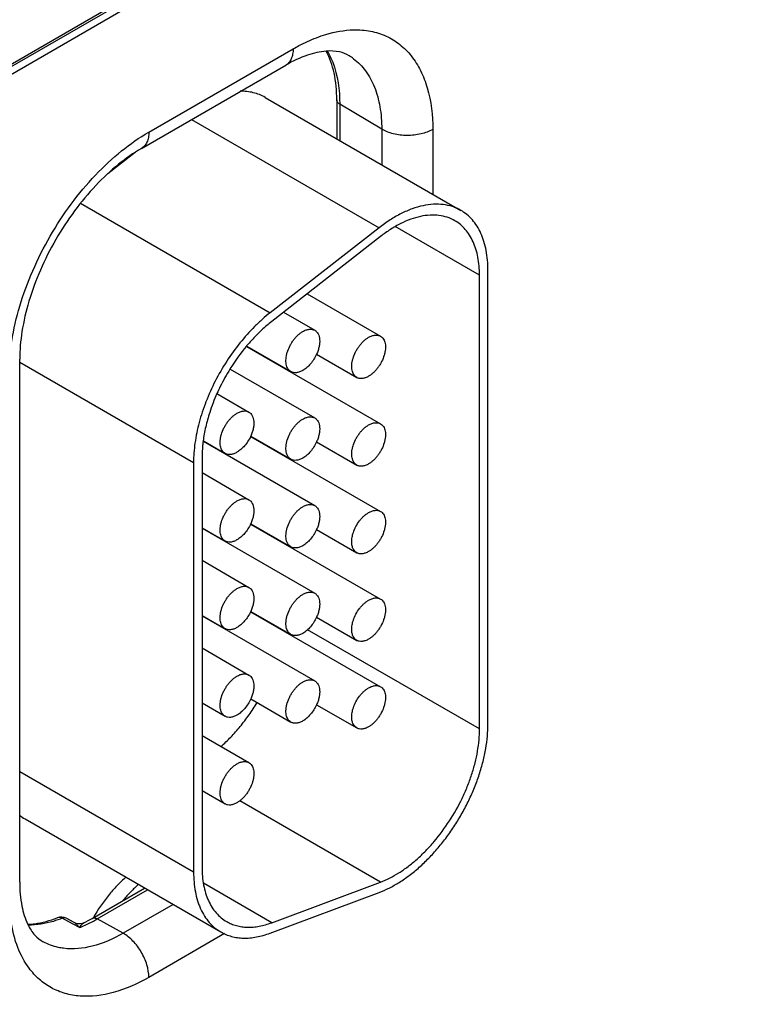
# Model space of a CAD drawing. Header units: inches. Extents: x 0 to 34, y 0 to 22.
# Tile 76 of 168: x 6.061 to 6.518, y 17.062 to 17.681. Entities that reach past the tile are written whole.
import ezdxf

# ---------------------------------------------------------------- set-up
doc = ezdxf.new("R2010")
doc.units = ezdxf.units.IN
doc.header["$LTSCALE"] = 1.87
doc.header["$MEASUREMENT"] = 0
doc.layers.get('0').update_dxf_attribs({"linetype": 'CONTINUOUS'})

msp = doc.modelspace()

# ---------------------------------------------------------------- linework, layer by layer
at = {"color": 7, "linetype": 'CONTINUOUS'}
for p, q in [((4.56377, 16.79056), (8.99215, 19.34746)), ((4.56081, 16.78404), (8.9892, 19.34093)), ((6.11508, 17.6876), (5.7983, 17.50469)), ((6.14204, 17.6106), (6.23273, 17.66296)), ((6.13738, 17.6003), (6.22807, 17.65266)), ((6.21511, 17.63244), (6.33814, 17.5614)), ((6.26014, 17.63093), (6.26014, 17.60644)), ((6.26204, 17.62822), (6.26204, 17.60534)), ((6.28842, 17.61245), (6.26204, 17.62822)), ((6.16889, 17.6185), (6.28676, 17.55044)), ((6.28842, 17.61245), (6.28842, 17.59011)), ((6.32051, 17.61229), (6.32051, 17.57158)), ((6.13346, 17.59785), (6.11619, 17.58435)), ((6.0991, 17.56587), (6.21835, 17.49701)), ((6.28676, 17.55044), (6.21835, 17.49701)), ((6.34992, 17.52057), (6.29698, 17.55114)), ((6.28768, 17.54494), (6.21927, 17.49151)), ((6.34992, 17.23522), (6.34992, 17.52057)), ((6.35523, 17.23828), (6.35523, 17.52364)), ((6.24155, 17.50891), (6.28769, 17.48228)), ((6.22667, 17.49729), (6.24632, 17.48595)), ((6.20352, 17.47614), (6.20337, 17.47597)), ((6.20349, 17.47578), (6.28769, 17.42717)), ((6.20364, 17.47595), (6.23132, 17.45997)), ((6.24745, 17.47087), (6.27269, 17.4563)), ((6.06084, 17.13891), (6.06084, 17.46774)), ((6.06084, 17.46595), (6.17014, 17.40284)), ((6.22689, 17.46227), (6.22689, 17.46253)), ((6.19316, 17.46154), (6.24632, 17.43084)), ((6.18486, 17.44611), (6.20496, 17.43451)), ((6.206, 17.41922), (6.28769, 17.37205)), ((6.20609, 17.41943), (6.23132, 17.40486)), ((6.17629, 17.41616), (6.24632, 17.37573)), ((6.17631, 17.41641), (6.18995, 17.40853)), ((6.24745, 17.41575), (6.27269, 17.40119)), ((6.22689, 17.40716), (6.22689, 17.40742)), ((6.17014, 17.40284), (6.17014, 17.14534)), ((6.17545, 17.4059), (6.17545, 17.1484)), ((6.17545, 17.39644), (6.20496, 17.3794)), ((6.206, 17.36411), (6.28769, 17.31694)), ((6.20609, 17.36431), (6.23132, 17.34975)), ((6.17545, 17.36179), (6.18995, 17.35342)), ((6.17545, 17.36154), (6.24632, 17.32061)), ((6.24745, 17.36064), (6.27269, 17.34607)), ((6.22689, 17.35205), (6.22689, 17.35231)), ((6.17545, 17.34132), (6.20496, 17.32429)), ((6.206, 17.30899), (6.28769, 17.26183)), ((6.20609, 17.3092), (6.23132, 17.29463)), ((6.17545, 17.30668), (6.18995, 17.29831)), ((6.17545, 17.30643), (6.24632, 17.2655)), ((6.24745, 17.30553), (6.27269, 17.29096)), ((6.34992, 17.23522), (6.2418, 17.29765)), ((6.17545, 17.28621), (6.20496, 17.26917)), ((6.17545, 17.25157), (6.18995, 17.24319)), ((6.20609, 17.25409), (6.23132, 17.23952)), ((6.24745, 17.25042), (6.27269, 17.23585)), ((6.17545, 17.2311), (6.20496, 17.21406)), ((6.06084, 17.20845), (6.17014, 17.14534)), ((6.17545, 17.19646), (6.18995, 17.18808)), ((6.28768, 17.13897), (6.19913, 17.1901)), ((6.06419, 17.17862), (6.18723, 17.10758)), ((6.10631, 17.1161), (6.13939, 17.1352)), ((6.10961, 17.11581), (6.14129, 17.1341)), ((6.21927, 17.1134), (6.17638, 17.13817)), ((6.21927, 17.1134), (6.28768, 17.13897)), ((6.21835, 17.10684), (6.28676, 17.13241)), ((6.15725, 17.12489), (6.12585, 17.10676)), ((6.08952, 17.1151), (6.08756, 17.11616)), ((6.09509, 17.11348), (6.0901, 17.11618)), ((6.12585, 17.10676), (6.10961, 17.11581)), ((6.09451, 17.1124), (6.08952, 17.1151)), ((6.09834, 17.11032), (6.09451, 17.1124)), ((6.18968, 17.10655), (6.14204, 17.07904))]:
    msp.add_line(p, q, dxfattribs=at)
msp.add_lwpolyline([(6.10122, 17.11337), (6.10109, 17.1133), (6.10003, 17.11291), (6.09885, 17.1127), (6.09759, 17.11271), (6.09635, 17.11296), (6.09509, 17.11348)], dxfattribs=at)
for centre, radius, start, end in [((6.2503, 17.62945), 0.0341, 53.16198, 58.76467), ((6.27587, 17.41906), 0.09194, 127.9971, 130.41391), ((6.29924, 17.39604), 0.12482, 140.1809, 148.30486), ((6.30319, 17.39338), 0.12957, 148.22472, 153.77643), ((6.30113, 17.39441), 0.12727, 153.78001, 156.02882), ((6.29606, 17.39664), 0.12173, 156.01776, 162.00465), ((6.18323, 17.4298), 0.02511, 335.07373, 335.59149), ((6.26376, 17.40473), 0.08836, 172.44211, 172.60681), ((6.18323, 17.37469), 0.02511, 335.07373, 335.59149), ((6.18323, 17.31958), 0.02511, 335.07373, 335.59149), ((6.07809, 17.20266), 0.02777, 231.10027, 239.96892), ((6.08688, 17.11023), 0.00676, 61.60122, 111.42051), ((6.06149, 17.19357), 0.0895, 296.3564, 300.05549), ((6.06269, 17.19704), 0.09381, 298.31402, 300.00865), ((6.06986, 17.18243), 0.07753, 291.55396, 294.45248), ((6.06658, 17.18968), 0.08548, 294.44173, 298.36298)]:
    msp.add_arc(centre, radius, start, end, dxfattribs=at)
for points, knots in [([(6.24733, 17.66998), (6.24931, 17.67074), (6.25687, 17.67333), (6.26486, 17.67478), (6.27073, 17.67491)], [0, 0, 0, 0, 0.265736, 1, 1, 1, 1]), ([(6.27073, 17.67491), (6.2743, 17.675), (6.28133, 17.67448), (6.29129, 17.67138), (6.30008, 17.66603), (6.30746, 17.65857), (6.31329, 17.6492), (6.31911, 17.6339), (6.32051, 17.62106), (6.32051, 17.61229)], [0, 0, 0, 0, 0.119019, 0.23228, 0.343782, 0.457845, 0.578326, 0.708061, 1, 1, 1, 1]), ([(6.23273, 17.66296), (6.23394, 17.66366), (6.23866, 17.66628), (6.24358, 17.66855), (6.24733, 17.66998)], [0, 0, 0, 0, 0.25845, 1, 1, 1, 1]), ([(6.23273, 17.66296), (6.23273, 17.66182), (6.23255, 17.65965), (6.23167, 17.65668), (6.2302, 17.65426), (6.22881, 17.65309), (6.22807, 17.65266)], [0, 0, 0, 0, 0.289807, 0.549047, 0.782228, 1, 1, 1, 1]), ([(6.25357, 17.66152), (6.24959, 17.66123), (6.24067, 17.65912), (6.23245, 17.65519), (6.22807, 17.65266)], [0, 0, 0, 0, 0.441033, 1, 1, 1, 1]), ([(6.26014, 17.63093), (6.26014, 17.6366), (6.25923, 17.64715), (6.25583, 17.65725), (6.25355, 17.66152)], [0, 0, 0, 0, 0.539807, 1, 1, 1, 1]), ([(6.26799, 17.65861), (6.26611, 17.65975), (6.26138, 17.66155), (6.25633, 17.66172), (6.25357, 17.66152)], [0, 0, 0, 0, 0.441801, 1, 1, 1, 1]), ([(6.2542, 17.66151), (6.25552, 17.65927), (6.26048, 17.64886), (6.26204, 17.6371), (6.26204, 17.62822)], [0, 0, 0, 0, 0.226637, 1, 1, 1, 1]), ([(6.27075, 17.65674), (6.27362, 17.65459), (6.27889, 17.64915), (6.28444, 17.6387), (6.28776, 17.62618), (6.28842, 17.61717), (6.28842, 17.61245)], [0, 0, 0, 0, 0.218071, 0.4531, 0.712732, 1, 1, 1, 1]), ([(6.21511, 17.63244), (6.21396, 17.6331), (6.21155, 17.63427), (6.20769, 17.6355), (6.2036, 17.6362), (6.2008, 17.63632), (6.19937, 17.6363)], [0, 0, 0, 0, 0.242074, 0.487442, 0.73919, 1, 1, 1, 1]), ([(6.26204, 17.62822), (6.2615, 17.62854), (6.26057, 17.62927), (6.26014, 17.63042), (6.26014, 17.63093)], [0, 0, 0, 0, 0.54927, 1, 1, 1, 1]), ([(6.32051, 17.61229), (6.31823, 17.61097), (6.31291, 17.60905), (6.30441, 17.60816), (6.29594, 17.60913), (6.29066, 17.6111), (6.28842, 17.61245)], [0, 0, 0, 0, 0.237748, 0.501114, 0.763872, 1, 1, 1, 1]), ([(6.05425, 17.45855), (6.05425, 17.46549), (6.05553, 17.47993), (6.06059, 17.50172), (6.06871, 17.52378), (6.07957, 17.5453), (6.09278, 17.56547), (6.10783, 17.58353), (6.12416, 17.59881), (6.13603, 17.60713), (6.14204, 17.6106)], [0, 0, 0, 0, 0.114151, 0.237321, 0.36697, 0.499994, 0.633019, 0.76267, 0.885844, 1, 1, 1, 1]), ([(6.14204, 17.6106), (6.14204, 17.60946), (6.14187, 17.60729), (6.14099, 17.60431), (6.13951, 17.6019), (6.13812, 17.60073), (6.13738, 17.6003)], [0, 0, 0, 0, 0.289807, 0.549047, 0.782228, 1, 1, 1, 1]), ([(6.13738, 17.6003), (6.13233, 17.59739), (6.1222, 17.59024), (6.10811, 17.577), (6.09489, 17.56109), (6.0832, 17.54321), (6.07356, 17.52414), (6.06639, 17.50474), (6.06197, 17.48592), (6.06084, 17.47357), (6.06084, 17.46774)], [0, 0, 0, 0, 0.110176, 0.232993, 0.36435, 0.500008, 0.635664, 0.767018, 0.889831, 1, 1, 1, 1]), ([(6.33814, 17.5614), (6.33732, 17.56188), (6.33561, 17.56275), (6.33199, 17.56414), (6.32708, 17.56521), (6.32082, 17.56538), (6.31425, 17.56445), (6.30744, 17.56246), (6.30049, 17.55943), (6.29351, 17.5554), (6.289, 17.55219), (6.28676, 17.55044)], [0, 0, 0, 0, 0.051417, 0.1032, 0.209138, 0.320445, 0.438996, 0.56595, 0.70188, 0.846821, 1, 1, 1, 1]), ([(6.35523, 17.52364), (6.35523, 17.52578), (6.35505, 17.52997), (6.35423, 17.53604), (6.35285, 17.54167), (6.35093, 17.54681), (6.34849, 17.55141), (6.34553, 17.55542), (6.3421, 17.5588), (6.3395, 17.56062), (6.33814, 17.5614)], [0, 0, 0, 0, 0.14849, 0.289479, 0.422747, 0.548653, 0.667992, 0.781933, 0.891987, 1, 1, 1, 1]), ([(6.33439, 17.5549), (6.33289, 17.55577), (6.32964, 17.55722), (6.32434, 17.55837), (6.31865, 17.55852), (6.31267, 17.55768), (6.30648, 17.55587), (6.30017, 17.55311), (6.29381, 17.54945), (6.28972, 17.54653), (6.28768, 17.54494)], [0, 0, 0, 0, 0.10308, 0.20903, 0.320349, 0.43892, 0.565901, 0.701837, 0.846767, 1, 1, 1, 1]), ([(6.34992, 17.52057), (6.34992, 17.52253), (6.34977, 17.52633), (6.34902, 17.53185), (6.34777, 17.53697), (6.34602, 17.54164), (6.3438, 17.54582), (6.34111, 17.54947), (6.33799, 17.55254), (6.33562, 17.55419), (6.33439, 17.5549)], [0, 0, 0, 0, 0.148529, 0.289501, 0.422739, 0.548642, 0.667995, 0.781939, 0.891988, 1, 1, 1, 1]), ([(6.21835, 17.49701), (6.21665, 17.49568), (6.21329, 17.49288), (6.20675, 17.48671), (6.19903, 17.47806), (6.19075, 17.46656), (6.1836, 17.45417), (6.17778, 17.44126), (6.17347, 17.4282), (6.17121, 17.41734), (6.1703, 17.40892), (6.17014, 17.40484), (6.17014, 17.40284)], [0, 0, 0, 0, 0.059291, 0.120491, 0.247245, 0.377853, 0.509817, 0.640447, 0.767136, 0.887636, 0.944969, 1, 1, 1, 1]), ([(6.21627, 17.48906), (6.214, 17.48713), (6.20957, 17.483), (6.2055, 17.4785), (6.20352, 17.47614)], [0, 0, 0, 0, 0.490981, 1, 1, 1, 1]), ([(6.23132, 17.45997), (6.23095, 17.46018), (6.23025, 17.46072), (6.22941, 17.46179), (6.22878, 17.46309), (6.22837, 17.4646), (6.22819, 17.46629), (6.22823, 17.46811), (6.22851, 17.47004), (6.22917, 17.47273), (6.23025, 17.4754), (6.23167, 17.47793), (6.23289, 17.47975), (6.23425, 17.48142), (6.2357, 17.4829), (6.23721, 17.48418), (6.23828, 17.4849), (6.23882, 17.48521)], [0, 0, 0, 0, 0.04282, 0.08741, 0.135196, 0.187114, 0.243566, 0.304532, 0.36964, 0.438255, 0.58247, 0.656229, 0.729617, 0.801598, 0.871247, 0.937677, 1, 1, 1, 1]), ([(6.23882, 17.48521), (6.23948, 17.48559), (6.24079, 17.48621), (6.2428, 17.4867), (6.24441, 17.48665), (6.24555, 17.48634), (6.24607, 17.48609), (6.24632, 17.48595)], [0, 0, 0, 0, 0.289326, 0.548705, 0.78167, 0.891839, 1, 1, 1, 1]), ([(6.24632, 17.48595), (6.24654, 17.48582), (6.24696, 17.48553), (6.24773, 17.48482), (6.24853, 17.48366), (6.24915, 17.48197), (6.24945, 17.48003), (6.24943, 17.47788), (6.24909, 17.47558), (6.24844, 17.47321), (6.24782, 17.47164), (6.24747, 17.47086)], [0, 0, 0, 0, 0.046411, 0.093519, 0.192135, 0.300073, 0.419444, 0.550568, 0.692462, 0.84315, 1, 1, 1, 1]), ([(6.27269, 17.4563), (6.27232, 17.45651), (6.27161, 17.45705), (6.27077, 17.45812), (6.27014, 17.45942), (6.26973, 17.46093), (6.26955, 17.46261), (6.2696, 17.46444), (6.26987, 17.46636), (6.27054, 17.46906), (6.27162, 17.47172), (6.27304, 17.47426), (6.27426, 17.47608), (6.27561, 17.47774), (6.27706, 17.47923), (6.27858, 17.48051), (6.27965, 17.48122), (6.28019, 17.48154)], [0, 0, 0, 0, 0.04282, 0.08741, 0.135196, 0.187114, 0.243566, 0.304532, 0.36964, 0.438255, 0.58247, 0.656229, 0.729617, 0.801598, 0.871247, 0.937677, 1, 1, 1, 1]), ([(6.28019, 17.48154), (6.28084, 17.48191), (6.28215, 17.48254), (6.28417, 17.48303), (6.28577, 17.48298), (6.28692, 17.48266), (6.28744, 17.48242), (6.28769, 17.48228)], [0, 0, 0, 0, 0.289326, 0.548705, 0.78167, 0.891839, 1, 1, 1, 1]), ([(6.28769, 17.48228), (6.28806, 17.48206), (6.28876, 17.48153), (6.2896, 17.48046), (6.29023, 17.47916), (6.29064, 17.47765), (6.29082, 17.47596), (6.29077, 17.47414), (6.2905, 17.47221), (6.28983, 17.46952), (6.28876, 17.46685), (6.28734, 17.46431), (6.28611, 17.4625), (6.28476, 17.46083), (6.28331, 17.45934), (6.28179, 17.45807), (6.28072, 17.45735), (6.28019, 17.45704)], [0, 0, 0, 0, 0.04282, 0.08741, 0.135196, 0.187114, 0.243566, 0.304532, 0.36964, 0.438255, 0.58247, 0.656229, 0.729617, 0.801598, 0.871247, 0.937677, 1, 1, 1, 1]), ([(6.24747, 17.47086), (6.24698, 17.46978), (6.24585, 17.4677), (6.24379, 17.46488), (6.2418, 17.46285), (6.24012, 17.46152), (6.23925, 17.46096), (6.23882, 17.46071)], [0, 0, 0, 0, 0.263487, 0.523968, 0.772192, 0.889188, 1, 1, 1, 1]), ([(6.23882, 17.46071), (6.23816, 17.46033), (6.23685, 17.45971), (6.23484, 17.45922), (6.23323, 17.45927), (6.23209, 17.45958), (6.23157, 17.45983), (6.23132, 17.45997)], [0, 0, 0, 0, 0.289326, 0.548705, 0.78167, 0.891839, 1, 1, 1, 1]), ([(6.28019, 17.45704), (6.27953, 17.45666), (6.27822, 17.45604), (6.27621, 17.45555), (6.2746, 17.45559), (6.27345, 17.45591), (6.27293, 17.45616), (6.27269, 17.4563)], [0, 0, 0, 0, 0.289326, 0.548705, 0.78167, 0.891839, 1, 1, 1, 1]), ([(6.18028, 17.43425), (6.17932, 17.43127), (6.17767, 17.42536), (6.17656, 17.41932), (6.17616, 17.41635)], [0, 0, 0, 0, 0.510659, 1, 1, 1, 1]), ([(6.18995, 17.40853), (6.18958, 17.40874), (6.18888, 17.40928), (6.18804, 17.41035), (6.18741, 17.41165), (6.187, 17.41316), (6.18682, 17.41485), (6.18687, 17.41667), (6.18714, 17.4186), (6.18781, 17.42129), (6.18889, 17.42396), (6.1903, 17.42649), (6.19153, 17.42831), (6.19288, 17.42998), (6.19433, 17.43146), (6.19585, 17.43274), (6.19692, 17.43346), (6.19745, 17.43377)], [0, 0, 0, 0, 0.04282, 0.08741, 0.135196, 0.187114, 0.243566, 0.304532, 0.36964, 0.438255, 0.58247, 0.656229, 0.729617, 0.801598, 0.871247, 0.937677, 1, 1, 1, 1]), ([(6.19745, 17.43377), (6.19811, 17.43415), (6.19942, 17.43477), (6.20143, 17.43526), (6.20304, 17.43521), (6.20419, 17.4349), (6.20471, 17.43465), (6.20495, 17.43451)], [0, 0, 0, 0, 0.289326, 0.548705, 0.78167, 0.891839, 1, 1, 1, 1]), ([(6.20495, 17.43451), (6.20517, 17.43438), (6.2056, 17.43409), (6.20637, 17.43338), (6.20716, 17.43222), (6.20778, 17.43053), (6.20808, 17.42859), (6.20806, 17.42644), (6.20772, 17.42414), (6.20707, 17.42177), (6.20646, 17.4202), (6.2061, 17.41942)], [0, 0, 0, 0, 0.046411, 0.093519, 0.192135, 0.300073, 0.419444, 0.550568, 0.692462, 0.84315, 1, 1, 1, 1]), ([(6.23882, 17.4301), (6.23948, 17.43047), (6.24079, 17.4311), (6.2428, 17.43159), (6.24441, 17.43154), (6.24555, 17.43122), (6.24607, 17.43098), (6.24632, 17.43084)], [0, 0, 0, 0, 0.289326, 0.548705, 0.78167, 0.891839, 1, 1, 1, 1]), ([(6.23132, 17.40486), (6.23095, 17.40507), (6.23025, 17.40561), (6.22941, 17.40668), (6.22878, 17.40798), (6.22837, 17.40949), (6.22819, 17.41117), (6.22823, 17.413), (6.22851, 17.41492), (6.22917, 17.41762), (6.23025, 17.42028), (6.23167, 17.42282), (6.23289, 17.42464), (6.23425, 17.4263), (6.2357, 17.42779), (6.23721, 17.42907), (6.23828, 17.42978), (6.23882, 17.4301)], [0, 0, 0, 0, 0.04282, 0.08741, 0.135196, 0.187114, 0.243566, 0.304532, 0.36964, 0.438255, 0.58247, 0.656229, 0.729617, 0.801598, 0.871247, 0.937677, 1, 1, 1, 1]), ([(6.24632, 17.43084), (6.24654, 17.43071), (6.24696, 17.43042), (6.24773, 17.4297), (6.24853, 17.42855), (6.24915, 17.42686), (6.24945, 17.42492), (6.24943, 17.42277), (6.24909, 17.42047), (6.24844, 17.4181), (6.24782, 17.41653), (6.24747, 17.41575)], [0, 0, 0, 0, 0.046411, 0.093519, 0.192135, 0.300073, 0.419444, 0.550568, 0.692462, 0.84315, 1, 1, 1, 1]), ([(6.27269, 17.40119), (6.27232, 17.4014), (6.27161, 17.40194), (6.27077, 17.403), (6.27014, 17.40431), (6.26973, 17.40582), (6.26955, 17.4075), (6.2696, 17.40933), (6.26987, 17.41125), (6.27054, 17.41395), (6.27162, 17.41661), (6.27304, 17.41915), (6.27426, 17.42096), (6.27561, 17.42263), (6.27706, 17.42412), (6.27858, 17.4254), (6.27965, 17.42611), (6.28019, 17.42642)], [0, 0, 0, 0, 0.04282, 0.08741, 0.135196, 0.187114, 0.243566, 0.304532, 0.36964, 0.438255, 0.58247, 0.656229, 0.729617, 0.801598, 0.871247, 0.937677, 1, 1, 1, 1]), ([(6.28019, 17.42642), (6.28084, 17.4268), (6.28215, 17.42743), (6.28417, 17.42791), (6.28577, 17.42787), (6.28692, 17.42755), (6.28744, 17.42731), (6.28769, 17.42717)], [0, 0, 0, 0, 0.289326, 0.548705, 0.78167, 0.891839, 1, 1, 1, 1]), ([(6.28769, 17.42717), (6.28806, 17.42695), (6.28876, 17.42642), (6.2896, 17.42535), (6.29023, 17.42405), (6.29064, 17.42253), (6.29082, 17.42085), (6.29077, 17.41903), (6.2905, 17.4171), (6.28983, 17.41441), (6.28876, 17.41174), (6.28734, 17.4092), (6.28611, 17.40739), (6.28476, 17.40572), (6.28331, 17.40423), (6.28179, 17.40296), (6.28072, 17.40224), (6.28019, 17.40193)], [0, 0, 0, 0, 0.04282, 0.08741, 0.135196, 0.187114, 0.243566, 0.304532, 0.36964, 0.438255, 0.58247, 0.656229, 0.729617, 0.801598, 0.871247, 0.937677, 1, 1, 1, 1]), ([(6.20601, 17.41922), (6.20552, 17.41816), (6.20439, 17.41611), (6.20235, 17.41335), (6.20039, 17.41137), (6.19873, 17.41007), (6.19788, 17.40952), (6.19745, 17.40927)], [0, 0, 0, 0, 0.263803, 0.524175, 0.772207, 0.889156, 1, 1, 1, 1]), ([(6.17613, 17.4161), (6.17602, 17.41523), (6.17563, 17.41184), (6.17545, 17.40843), (6.17545, 17.4059)], [0, 0, 0, 0, 0.257034, 1, 1, 1, 1]), ([(6.24747, 17.41575), (6.24698, 17.41467), (6.24585, 17.41258), (6.24379, 17.40977), (6.2418, 17.40774), (6.24012, 17.40641), (6.23925, 17.40585), (6.23882, 17.4056)], [0, 0, 0, 0, 0.263487, 0.523968, 0.772192, 0.889188, 1, 1, 1, 1]), ([(6.19745, 17.40927), (6.1968, 17.40889), (6.19549, 17.40827), (6.19348, 17.40778), (6.19187, 17.40783), (6.19072, 17.40814), (6.1902, 17.40839), (6.18995, 17.40853)], [0, 0, 0, 0, 0.289326, 0.548705, 0.78167, 0.891839, 1, 1, 1, 1]), ([(6.23882, 17.4056), (6.23816, 17.40522), (6.23685, 17.4046), (6.23484, 17.40411), (6.23323, 17.40415), (6.23209, 17.40447), (6.23157, 17.40472), (6.23132, 17.40486)], [0, 0, 0, 0, 0.289326, 0.548705, 0.78167, 0.891839, 1, 1, 1, 1]), ([(6.28019, 17.40193), (6.27953, 17.40155), (6.27822, 17.40093), (6.27621, 17.40044), (6.2746, 17.40048), (6.27345, 17.4008), (6.27293, 17.40104), (6.27269, 17.40119)], [0, 0, 0, 0, 0.289326, 0.548705, 0.78167, 0.891839, 1, 1, 1, 1]), ([(6.18995, 17.35342), (6.18958, 17.35363), (6.18888, 17.35417), (6.18804, 17.35524), (6.18741, 17.35654), (6.187, 17.35805), (6.18682, 17.35973), (6.18687, 17.36156), (6.18714, 17.36348), (6.18781, 17.36618), (6.18889, 17.36884), (6.1903, 17.37138), (6.19153, 17.3732), (6.19288, 17.37486), (6.19433, 17.37635), (6.19585, 17.37763), (6.19692, 17.37834), (6.19745, 17.37866)], [0, 0, 0, 0, 0.04282, 0.08741, 0.135196, 0.187114, 0.243566, 0.304532, 0.36964, 0.438255, 0.58247, 0.656229, 0.729617, 0.801598, 0.871247, 0.937677, 1, 1, 1, 1]), ([(6.19745, 17.37866), (6.19811, 17.37904), (6.19942, 17.37966), (6.20143, 17.38015), (6.20304, 17.3801), (6.20419, 17.37978), (6.20471, 17.37954), (6.20495, 17.3794)], [0, 0, 0, 0, 0.289326, 0.548705, 0.78167, 0.891839, 1, 1, 1, 1]), ([(6.20495, 17.3794), (6.20517, 17.37927), (6.2056, 17.37898), (6.20637, 17.37826), (6.20716, 17.37711), (6.20778, 17.37542), (6.20808, 17.37348), (6.20806, 17.37133), (6.20772, 17.36903), (6.20707, 17.36666), (6.20646, 17.36509), (6.2061, 17.36431)], [0, 0, 0, 0, 0.046411, 0.093519, 0.192135, 0.300073, 0.419444, 0.550568, 0.692462, 0.84315, 1, 1, 1, 1]), ([(6.23882, 17.37498), (6.23948, 17.37536), (6.24079, 17.37599), (6.2428, 17.37647), (6.24441, 17.37643), (6.24555, 17.37611), (6.24607, 17.37587), (6.24632, 17.37573)], [0, 0, 0, 0, 0.289326, 0.548705, 0.78167, 0.891839, 1, 1, 1, 1]), ([(6.24632, 17.37573), (6.24654, 17.3756), (6.24696, 17.37531), (6.24773, 17.37459), (6.24853, 17.37343), (6.24915, 17.37175), (6.24945, 17.3698), (6.24943, 17.36765), (6.24909, 17.36536), (6.24844, 17.36299), (6.24782, 17.36142), (6.24747, 17.36064)], [0, 0, 0, 0, 0.046411, 0.093519, 0.192135, 0.300073, 0.419444, 0.550568, 0.692462, 0.84315, 1, 1, 1, 1]), ([(6.23132, 17.34975), (6.23095, 17.34996), (6.23025, 17.3505), (6.22941, 17.35156), (6.22878, 17.35287), (6.22837, 17.35438), (6.22819, 17.35606), (6.22823, 17.35789), (6.22851, 17.35981), (6.22917, 17.36251), (6.23025, 17.36517), (6.23167, 17.36771), (6.23289, 17.36952), (6.23425, 17.37119), (6.2357, 17.37268), (6.23721, 17.37396), (6.23828, 17.37467), (6.23882, 17.37498)], [0, 0, 0, 0, 0.04282, 0.08741, 0.135196, 0.187114, 0.243566, 0.304532, 0.36964, 0.438255, 0.58247, 0.656229, 0.729617, 0.801598, 0.871247, 0.937677, 1, 1, 1, 1]), ([(6.27059, 17.35875), (6.27103, 17.36007), (6.27214, 17.36265), (6.27402, 17.36559), (6.27579, 17.36771), (6.27719, 17.36912), (6.27865, 17.37033), (6.27967, 17.37101), (6.28019, 17.37131)], [0, 0, 0, 0, 0.258509, 0.520039, 0.647738, 0.771264, 0.88917, 1, 1, 1, 1]), ([(6.28019, 17.37131), (6.28084, 17.37169), (6.28215, 17.37231), (6.28417, 17.3728), (6.28577, 17.37276), (6.28692, 17.37244), (6.28744, 17.3722), (6.28769, 17.37205)], [0, 0, 0, 0, 0.289326, 0.548705, 0.78167, 0.891839, 1, 1, 1, 1]), ([(6.28769, 17.37205), (6.28806, 17.37184), (6.28876, 17.3713), (6.2896, 17.37024), (6.29023, 17.36893), (6.29064, 17.36742), (6.29082, 17.36574), (6.29077, 17.36391), (6.2905, 17.36199), (6.28983, 17.35929), (6.28876, 17.35663), (6.28734, 17.35409), (6.28611, 17.35228), (6.28476, 17.35061), (6.28331, 17.34912), (6.28179, 17.34784), (6.28072, 17.34713), (6.28019, 17.34682)], [0, 0, 0, 0, 0.04282, 0.08741, 0.135196, 0.187114, 0.243566, 0.304532, 0.36964, 0.438255, 0.58247, 0.656229, 0.729617, 0.801598, 0.871247, 0.937677, 1, 1, 1, 1]), ([(6.20601, 17.3641), (6.20552, 17.36304), (6.20439, 17.361), (6.20235, 17.35824), (6.20039, 17.35626), (6.19873, 17.35496), (6.19788, 17.35441), (6.19745, 17.35416)], [0, 0, 0, 0, 0.263803, 0.524175, 0.772207, 0.889156, 1, 1, 1, 1]), ([(6.24747, 17.36064), (6.24698, 17.35956), (6.24585, 17.35747), (6.24379, 17.35465), (6.2418, 17.35263), (6.24012, 17.3513), (6.23925, 17.35074), (6.23882, 17.35049)], [0, 0, 0, 0, 0.263487, 0.523968, 0.772192, 0.889188, 1, 1, 1, 1]), ([(6.27059, 17.3483), (6.27024, 17.34896), (6.26986, 17.35008), (6.26962, 17.35165), (6.26956, 17.35297), (6.26963, 17.35435), (6.26989, 17.35631), (6.27027, 17.35778), (6.27059, 17.35875)], [0, 0, 0, 0, 0.209418, 0.324727, 0.447177, 0.576581, 0.712399, 1, 1, 1, 1]), ([(6.19745, 17.35416), (6.1968, 17.35378), (6.19549, 17.35316), (6.19348, 17.35267), (6.19187, 17.35271), (6.19072, 17.35303), (6.1902, 17.35328), (6.18995, 17.35342)], [0, 0, 0, 0, 0.289326, 0.548705, 0.78167, 0.891839, 1, 1, 1, 1]), ([(6.23882, 17.35049), (6.23816, 17.35011), (6.23685, 17.34949), (6.23484, 17.349), (6.23323, 17.34904), (6.23209, 17.34936), (6.23157, 17.3496), (6.23132, 17.34975)], [0, 0, 0, 0, 0.289326, 0.548705, 0.78167, 0.891839, 1, 1, 1, 1]), ([(6.27269, 17.34607), (6.27225, 17.34633), (6.27144, 17.34698), (6.27084, 17.34784), (6.27059, 17.3483)], [0, 0, 0, 0, 0.486473, 1, 1, 1, 1]), ([(6.28019, 17.34682), (6.27953, 17.34644), (6.27822, 17.34582), (6.27621, 17.34533), (6.2746, 17.34537), (6.27345, 17.34569), (6.27293, 17.34593), (6.27269, 17.34607)], [0, 0, 0, 0, 0.289326, 0.548705, 0.78167, 0.891839, 1, 1, 1, 1]), ([(6.18995, 17.29831), (6.18958, 17.29852), (6.18888, 17.29906), (6.18804, 17.30012), (6.18741, 17.30143), (6.187, 17.30294), (6.18682, 17.30462), (6.18687, 17.30645), (6.18714, 17.30837), (6.18781, 17.31107), (6.18889, 17.31373), (6.1903, 17.31627), (6.19153, 17.31808), (6.19288, 17.31975), (6.19433, 17.32124), (6.19585, 17.32252), (6.19692, 17.32323), (6.19745, 17.32354)], [0, 0, 0, 0, 0.04282, 0.08741, 0.135196, 0.187114, 0.243566, 0.304532, 0.36964, 0.438255, 0.58247, 0.656229, 0.729617, 0.801598, 0.871247, 0.937677, 1, 1, 1, 1]), ([(6.19745, 17.32354), (6.19811, 17.32392), (6.19942, 17.32455), (6.20143, 17.32503), (6.20304, 17.32499), (6.20419, 17.32467), (6.20471, 17.32443), (6.20495, 17.32429)], [0, 0, 0, 0, 0.289326, 0.548705, 0.78167, 0.891839, 1, 1, 1, 1]), ([(6.20495, 17.32429), (6.20517, 17.32416), (6.2056, 17.32387), (6.20637, 17.32315), (6.20716, 17.32199), (6.20778, 17.32031), (6.20808, 17.31837), (6.20806, 17.31621), (6.20772, 17.31392), (6.20707, 17.31155), (6.20646, 17.30998), (6.2061, 17.3092)], [0, 0, 0, 0, 0.046411, 0.093519, 0.192135, 0.300073, 0.419444, 0.550568, 0.692462, 0.84315, 1, 1, 1, 1]), ([(6.23132, 17.29463), (6.23095, 17.29485), (6.23025, 17.29538), (6.22941, 17.29645), (6.22878, 17.29776), (6.22837, 17.29927), (6.22819, 17.30095), (6.22823, 17.30278), (6.22851, 17.3047), (6.22917, 17.30739), (6.23025, 17.31006), (6.23167, 17.3126), (6.23289, 17.31441), (6.23425, 17.31608), (6.2357, 17.31757), (6.23721, 17.31884), (6.23828, 17.31956), (6.23882, 17.31987)], [0, 0, 0, 0, 0.04282, 0.08741, 0.135196, 0.187114, 0.243566, 0.304532, 0.36964, 0.438255, 0.58247, 0.656229, 0.729617, 0.801598, 0.871247, 0.937677, 1, 1, 1, 1]), ([(6.23882, 17.31987), (6.23948, 17.32025), (6.24079, 17.32087), (6.2428, 17.32136), (6.24441, 17.32132), (6.24555, 17.321), (6.24607, 17.32076), (6.24632, 17.32061)], [0, 0, 0, 0, 0.289326, 0.548705, 0.78167, 0.891839, 1, 1, 1, 1]), ([(6.24632, 17.32061), (6.24654, 17.32049), (6.24696, 17.3202), (6.24773, 17.31948), (6.24853, 17.31832), (6.24915, 17.31664), (6.24945, 17.31469), (6.24943, 17.31254), (6.24909, 17.31025), (6.24844, 17.30787), (6.24782, 17.30631), (6.24747, 17.30553)], [0, 0, 0, 0, 0.046411, 0.093519, 0.192135, 0.300073, 0.419444, 0.550568, 0.692462, 0.84315, 1, 1, 1, 1]), ([(6.27059, 17.30364), (6.27103, 17.30496), (6.27214, 17.30753), (6.27402, 17.31048), (6.27579, 17.3126), (6.27719, 17.31401), (6.27865, 17.31522), (6.27967, 17.3159), (6.28019, 17.3162)], [0, 0, 0, 0, 0.258509, 0.520039, 0.647738, 0.771264, 0.88917, 1, 1, 1, 1]), ([(6.28019, 17.3162), (6.28084, 17.31658), (6.28215, 17.3172), (6.28417, 17.31769), (6.28577, 17.31765), (6.28692, 17.31733), (6.28744, 17.31708), (6.28769, 17.31694)], [0, 0, 0, 0, 0.289326, 0.548705, 0.78167, 0.891839, 1, 1, 1, 1]), ([(6.28769, 17.31694), (6.28806, 17.31673), (6.28876, 17.31619), (6.2896, 17.31513), (6.29023, 17.31382), (6.29064, 17.31231), (6.29082, 17.31063), (6.29077, 17.3088), (6.2905, 17.30688), (6.28983, 17.30418), (6.28876, 17.30152), (6.28734, 17.29898), (6.28611, 17.29716), (6.28476, 17.2955), (6.28331, 17.29401), (6.28179, 17.29273), (6.28072, 17.29202), (6.28019, 17.29171)], [0, 0, 0, 0, 0.04282, 0.08741, 0.135196, 0.187114, 0.243566, 0.304532, 0.36964, 0.438255, 0.58247, 0.656229, 0.729617, 0.801598, 0.871247, 0.937677, 1, 1, 1, 1]), ([(6.20601, 17.30899), (6.20552, 17.30793), (6.20439, 17.30589), (6.20235, 17.30313), (6.20039, 17.30115), (6.19873, 17.29985), (6.19788, 17.2993), (6.19745, 17.29905)], [0, 0, 0, 0, 0.263803, 0.524175, 0.772207, 0.889156, 1, 1, 1, 1]), ([(6.24747, 17.30553), (6.24698, 17.30445), (6.24585, 17.30236), (6.24379, 17.29954), (6.2418, 17.29752), (6.24012, 17.29619), (6.23925, 17.29563), (6.23882, 17.29538)], [0, 0, 0, 0, 0.263487, 0.523968, 0.772192, 0.889188, 1, 1, 1, 1]), ([(6.27059, 17.29319), (6.27024, 17.29385), (6.26986, 17.29496), (6.26962, 17.29654), (6.26956, 17.29785), (6.26963, 17.29924), (6.26989, 17.30119), (6.27027, 17.30266), (6.27059, 17.30364)], [0, 0, 0, 0, 0.209418, 0.324727, 0.447177, 0.576581, 0.712399, 1, 1, 1, 1]), ([(6.19745, 17.29905), (6.1968, 17.29867), (6.19549, 17.29805), (6.19348, 17.29756), (6.19187, 17.2976), (6.19072, 17.29792), (6.1902, 17.29816), (6.18995, 17.29831)], [0, 0, 0, 0, 0.289326, 0.548705, 0.78167, 0.891839, 1, 1, 1, 1]), ([(6.23882, 17.29538), (6.23816, 17.295), (6.23685, 17.29438), (6.23484, 17.29389), (6.23323, 17.29393), (6.23209, 17.29425), (6.23157, 17.29449), (6.23132, 17.29463)], [0, 0, 0, 0, 0.289326, 0.548705, 0.78167, 0.891839, 1, 1, 1, 1]), ([(6.27269, 17.29096), (6.27225, 17.29121), (6.27144, 17.29187), (6.27084, 17.29272), (6.27059, 17.29319)], [0, 0, 0, 0, 0.486473, 1, 1, 1, 1]), ([(6.28019, 17.29171), (6.27953, 17.29133), (6.27822, 17.2907), (6.27621, 17.29022), (6.2746, 17.29026), (6.27345, 17.29058), (6.27293, 17.29082), (6.27269, 17.29096)], [0, 0, 0, 0, 0.289326, 0.548705, 0.78167, 0.891839, 1, 1, 1, 1]), ([(6.18995, 17.24319), (6.18958, 17.24341), (6.18888, 17.24394), (6.18804, 17.24501), (6.18741, 17.24632), (6.187, 17.24783), (6.18682, 17.24951), (6.18687, 17.25134), (6.18714, 17.25326), (6.18781, 17.25596), (6.18889, 17.25862), (6.1903, 17.26116), (6.19153, 17.26297), (6.19288, 17.26464), (6.19433, 17.26613), (6.19585, 17.2674), (6.19692, 17.26812), (6.19745, 17.26843)], [0, 0, 0, 0, 0.04282, 0.08741, 0.135196, 0.187114, 0.243566, 0.304532, 0.36964, 0.438255, 0.58247, 0.656229, 0.729617, 0.801598, 0.871247, 0.937677, 1, 1, 1, 1]), ([(6.19745, 17.26843), (6.19811, 17.26881), (6.19942, 17.26943), (6.20143, 17.26992), (6.20304, 17.26988), (6.20419, 17.26956), (6.20471, 17.26932), (6.20495, 17.26917)], [0, 0, 0, 0, 0.289326, 0.548705, 0.78167, 0.891839, 1, 1, 1, 1]), ([(6.20495, 17.26917), (6.20517, 17.26905), (6.2056, 17.26876), (6.20637, 17.26804), (6.20716, 17.26688), (6.20778, 17.2652), (6.20808, 17.26325), (6.20806, 17.2611), (6.20772, 17.25881), (6.20707, 17.25643), (6.20646, 17.25487), (6.2061, 17.25409)], [0, 0, 0, 0, 0.046411, 0.093519, 0.192135, 0.300073, 0.419444, 0.550568, 0.692462, 0.84315, 1, 1, 1, 1]), ([(6.23132, 17.23952), (6.23095, 17.23974), (6.23025, 17.24027), (6.22941, 17.24134), (6.22878, 17.24264), (6.22837, 17.24415), (6.22819, 17.24584), (6.22823, 17.24766), (6.22851, 17.24959), (6.22917, 17.25228), (6.23025, 17.25495), (6.23167, 17.25749), (6.23289, 17.2593), (6.23425, 17.26097), (6.2357, 17.26246), (6.23721, 17.26373), (6.23828, 17.26445), (6.23882, 17.26476)], [0, 0, 0, 0, 0.04282, 0.08741, 0.135196, 0.187114, 0.243566, 0.304532, 0.36964, 0.438255, 0.58247, 0.656229, 0.729617, 0.801598, 0.871247, 0.937677, 1, 1, 1, 1]), ([(6.23882, 17.26476), (6.23948, 17.26514), (6.24079, 17.26576), (6.2428, 17.26625), (6.24441, 17.26621), (6.24555, 17.26589), (6.24607, 17.26564), (6.24632, 17.2655)], [0, 0, 0, 0, 0.289326, 0.548705, 0.78167, 0.891839, 1, 1, 1, 1]), ([(6.24632, 17.2655), (6.24654, 17.26538), (6.24696, 17.26509), (6.24773, 17.26437), (6.24853, 17.26321), (6.24915, 17.26153), (6.24945, 17.25958), (6.24943, 17.25743), (6.24909, 17.25513), (6.24844, 17.25276), (6.24782, 17.2512), (6.24747, 17.25042)], [0, 0, 0, 0, 0.046411, 0.093519, 0.192135, 0.300073, 0.419444, 0.550568, 0.692462, 0.84315, 1, 1, 1, 1]), ([(6.27059, 17.24853), (6.27103, 17.24984), (6.27214, 17.25242), (6.27402, 17.25537), (6.27579, 17.25749), (6.27719, 17.2589), (6.27865, 17.26011), (6.27967, 17.26079), (6.28019, 17.26109)], [0, 0, 0, 0, 0.258509, 0.520039, 0.647738, 0.771264, 0.88917, 1, 1, 1, 1]), ([(6.28019, 17.26109), (6.28084, 17.26147), (6.28215, 17.26209), (6.28417, 17.26258), (6.28577, 17.26254), (6.28692, 17.26222), (6.28744, 17.26197), (6.28769, 17.26183)], [0, 0, 0, 0, 0.289326, 0.548705, 0.78167, 0.891839, 1, 1, 1, 1]), ([(6.28769, 17.26183), (6.28806, 17.26162), (6.28876, 17.26108), (6.2896, 17.26001), (6.29023, 17.25871), (6.29064, 17.2572), (6.29082, 17.25551), (6.29077, 17.25369), (6.2905, 17.25176), (6.28983, 17.24907), (6.28876, 17.2464), (6.28734, 17.24387), (6.28611, 17.24205), (6.28476, 17.24038), (6.28331, 17.2389), (6.28179, 17.23762), (6.28072, 17.2369), (6.28019, 17.23659)], [0, 0, 0, 0, 0.04282, 0.08741, 0.135196, 0.187114, 0.243566, 0.304532, 0.36964, 0.438255, 0.58247, 0.656229, 0.729617, 0.801598, 0.871247, 0.937677, 1, 1, 1, 1]), ([(6.18735, 17.22421), (6.1895, 17.22611), (6.19371, 17.23016), (6.19961, 17.2368), (6.20512, 17.24403), (6.20846, 17.24915), (6.21006, 17.25179)], [0, 0, 0, 0, 0.240177, 0.488476, 0.742583, 1, 1, 1, 1]), ([(6.2061, 17.25409), (6.20561, 17.25301), (6.20448, 17.25092), (6.20242, 17.2481), (6.20044, 17.24608), (6.19875, 17.24475), (6.19789, 17.24419), (6.19745, 17.24394)], [0, 0, 0, 0, 0.263487, 0.523968, 0.772192, 0.889188, 1, 1, 1, 1]), ([(6.24747, 17.25042), (6.24698, 17.24933), (6.24585, 17.24725), (6.24379, 17.24443), (6.2418, 17.24241), (6.24012, 17.24108), (6.23925, 17.24052), (6.23882, 17.24027)], [0, 0, 0, 0, 0.263487, 0.523968, 0.772192, 0.889188, 1, 1, 1, 1]), ([(6.27059, 17.23808), (6.27024, 17.23874), (6.26986, 17.23985), (6.26962, 17.24143), (6.26956, 17.24274), (6.26963, 17.24413), (6.26989, 17.24608), (6.27027, 17.24755), (6.27059, 17.24853)], [0, 0, 0, 0, 0.209418, 0.324727, 0.447177, 0.576581, 0.712399, 1, 1, 1, 1]), ([(6.19745, 17.24394), (6.1968, 17.24356), (6.19549, 17.24294), (6.19348, 17.24245), (6.19187, 17.24249), (6.19072, 17.24281), (6.1902, 17.24305), (6.18995, 17.24319)], [0, 0, 0, 0, 0.289326, 0.548705, 0.78167, 0.891839, 1, 1, 1, 1]), ([(6.23882, 17.24027), (6.23816, 17.23989), (6.23685, 17.23926), (6.23484, 17.23878), (6.23323, 17.23882), (6.23209, 17.23914), (6.23157, 17.23938), (6.23132, 17.23952)], [0, 0, 0, 0, 0.289326, 0.548705, 0.78167, 0.891839, 1, 1, 1, 1]), ([(6.27269, 17.23585), (6.27225, 17.2361), (6.27144, 17.23676), (6.27084, 17.23761), (6.27059, 17.23808)], [0, 0, 0, 0, 0.486473, 1, 1, 1, 1]), ([(6.28019, 17.23659), (6.27953, 17.23621), (6.27822, 17.23559), (6.27621, 17.2351), (6.2746, 17.23515), (6.27345, 17.23546), (6.27293, 17.23571), (6.27269, 17.23585)], [0, 0, 0, 0, 0.289326, 0.548705, 0.78167, 0.891839, 1, 1, 1, 1]), ([(6.28676, 17.13241), (6.28891, 17.13322), (6.29325, 17.13514), (6.29961, 17.13874), (6.30593, 17.14313), (6.31214, 17.14824), (6.31817, 17.15402), (6.32394, 17.16039), (6.3294, 17.16728), (6.33448, 17.17461), (6.33911, 17.1823), (6.34325, 17.19025), (6.34683, 17.19837), (6.34983, 17.20656), (6.35221, 17.21473), (6.35393, 17.22278), (6.35498, 17.23061), (6.35523, 17.23577), (6.35523, 17.23828)], [0, 0, 0, 0, 0.052011, 0.107177, 0.165268, 0.226024, 0.289128, 0.354159, 0.42065, 0.488094, 0.555968, 0.623735, 0.690861, 0.756822, 0.821124, 0.883348, 0.943107, 1, 1, 1, 1]), ([(6.28768, 17.13897), (6.28964, 17.13971), (6.29358, 17.14145), (6.29936, 17.14473), (6.3051, 17.14872), (6.31075, 17.15337), (6.31623, 17.15862), (6.3233, 17.16641), (6.3313, 17.17725), (6.33793, 17.18906), (6.34229, 17.19893), (6.34502, 17.20638), (6.34718, 17.2138), (6.34874, 17.22112), (6.3497, 17.22825), (6.34992, 17.23293), (6.34992, 17.23522)], [0, 0, 0, 0, 0.052029, 0.107196, 0.165286, 0.226054, 0.289169, 0.354209, 0.488091, 0.623683, 0.690817, 0.75679, 0.821104, 0.883327, 0.943087, 1, 1, 1, 1]), ([(6.19745, 17.21332), (6.19811, 17.2137), (6.19942, 17.21432), (6.20143, 17.21481), (6.20304, 17.21477), (6.20419, 17.21445), (6.20471, 17.2142), (6.20495, 17.21406)], [0, 0, 0, 0, 0.289326, 0.548705, 0.78167, 0.891839, 1, 1, 1, 1]), ([(6.18995, 17.18808), (6.18958, 17.1883), (6.18888, 17.18883), (6.18804, 17.1899), (6.18741, 17.1912), (6.187, 17.19271), (6.18682, 17.1944), (6.18687, 17.19622), (6.18714, 17.19815), (6.18781, 17.20084), (6.18889, 17.20351), (6.1903, 17.20605), (6.19153, 17.20786), (6.19288, 17.20953), (6.19433, 17.21102), (6.19585, 17.21229), (6.19692, 17.21301), (6.19745, 17.21332)], [0, 0, 0, 0, 0.04282, 0.08741, 0.135196, 0.187114, 0.243566, 0.304532, 0.36964, 0.438255, 0.58247, 0.656229, 0.729617, 0.801598, 0.871247, 0.937677, 1, 1, 1, 1]), ([(6.20495, 17.21406), (6.20532, 17.21385), (6.20603, 17.21331), (6.20687, 17.21225), (6.2075, 17.21094), (6.20791, 17.20943), (6.20809, 17.20775), (6.20804, 17.20592), (6.20777, 17.204), (6.2071, 17.2013), (6.20602, 17.19864), (6.20461, 17.1961), (6.20338, 17.19428), (6.20203, 17.19262), (6.20058, 17.19113), (6.19906, 17.18985), (6.19799, 17.18914), (6.19745, 17.18883)], [0, 0, 0, 0, 0.04282, 0.08741, 0.135196, 0.187114, 0.243566, 0.304532, 0.36964, 0.438255, 0.58247, 0.656229, 0.729617, 0.801598, 0.871247, 0.937677, 1, 1, 1, 1]), ([(6.19745, 17.18883), (6.1968, 17.18845), (6.19549, 17.18782), (6.19348, 17.18734), (6.19187, 17.18738), (6.19072, 17.1877), (6.1902, 17.18794), (6.18995, 17.18808)], [0, 0, 0, 0, 0.289326, 0.548705, 0.78167, 0.891839, 1, 1, 1, 1]), ([(6.17545, 17.1484), (6.17545, 17.14645), (6.1756, 17.14264), (6.17635, 17.13713), (6.17761, 17.13201), (6.17935, 17.12734), (6.18157, 17.12316), (6.18426, 17.11951), (6.18738, 17.11643), (6.18975, 17.11478), (6.19098, 17.11407)], [0, 0, 0, 0, 0.148521, 0.289497, 0.422741, 0.548644, 0.667994, 0.781938, 0.891987, 1, 1, 1, 1]), ([(6.12766, 17.14213), (6.1257, 17.14039), (6.12186, 17.13667), (6.11467, 17.12844), (6.10995, 17.12157), (6.10714, 17.11675)], [0, 0, 0, 0, 0.240246, 0.488766, 1, 1, 1, 1]), ([(6.17014, 17.14534), (6.17014, 17.1432), (6.17032, 17.13901), (6.17114, 17.13294), (6.1723, 17.12818), (6.17352, 17.12463), (6.17487, 17.12135), (6.17688, 17.11757), (6.17984, 17.11356), (6.18327, 17.11017), (6.18587, 17.10836), (6.18723, 17.10758)], [0, 0, 0, 0, 0.148454, 0.289439, 0.422723, 0.486583, 0.548686, 0.668013, 0.781938, 0.891989, 1, 1, 1, 1]), ([(6.06084, 17.13891), (6.06084, 17.13384), (6.06155, 17.12475), (6.0642, 17.11597), (6.06594, 17.11237)], [0, 0, 0, 0, 0.559078, 1, 1, 1, 1]), ([(6.1356, 17.13752), (6.1339, 17.13602), (6.13057, 17.13282), (6.12748, 17.1294), (6.12598, 17.12761)], [0, 0, 0, 0, 0.492397, 1, 1, 1, 1]), ([(6.06595, 17.11242), (6.0674, 17.11247), (6.07371, 17.113), (6.07989, 17.11475), (6.08441, 17.11652)], [0, 0, 0, 0, 0.230771, 1, 1, 1, 1]), ([(6.08756, 17.11616), (6.08574, 17.11545), (6.07886, 17.11305), (6.07152, 17.1118), (6.06618, 17.11186)], [0, 0, 0, 0, 0.26755, 1, 1, 1, 1]), ([(6.08756, 17.11616), (6.08706, 17.11644), (6.08601, 17.11683), (6.08489, 17.11671), (6.08441, 17.11652)], [0, 0, 0, 0, 0.528537, 1, 1, 1, 1]), ([(6.0901, 17.11618), (6.08974, 17.11637), (6.08885, 17.11656), (6.08799, 17.11634), (6.08756, 17.11616)], [0, 0, 0, 0, 0.464228, 1, 1, 1, 1]), ([(6.10631, 17.1161), (6.10676, 17.11635), (6.10797, 17.11655), (6.10906, 17.11611), (6.10961, 17.11581)], [0, 0, 0, 0, 0.450715, 1, 1, 1, 1]), ([(6.06676, 17.08479), (6.06383, 17.08875), (6.0589, 17.09804), (6.05634, 17.10819), (6.05548, 17.11358)], [0, 0, 0, 0, 0.474022, 1, 1, 1, 1]), ([(6.06594, 17.11237), (6.06714, 17.10988), (6.06981, 17.10561), (6.07374, 17.10242), (6.07566, 17.10137)], [0, 0, 0, 0, 0.558054, 1, 1, 1, 1]), ([(6.09834, 17.11032), (6.09784, 17.11099), (6.09686, 17.11214), (6.0957, 17.11315), (6.09509, 17.11348)], [0, 0, 0, 0, 0.547157, 1, 1, 1, 1]), ([(6.09834, 17.11032), (6.0988, 17.11097), (6.0995, 17.11187), (6.10049, 17.11287), (6.10098, 17.11325), (6.10122, 17.11337)], [0, 0, 0, 0, 0.568342, 0.805437, 1, 1, 1, 1]), ([(6.19098, 17.11407), (6.19193, 17.11352), (6.19393, 17.11254), (6.19712, 17.11146), (6.2005, 17.11078), (6.20403, 17.1105), (6.20771, 17.11062), (6.2115, 17.11115), (6.21539, 17.11207), (6.21797, 17.11292), (6.21927, 17.1134)], [0, 0, 0, 0, 0.113227, 0.227755, 0.344803, 0.465474, 0.590715, 0.721294, 0.857664, 1, 1, 1, 1]), ([(6.12585, 17.10676), (6.11978, 17.10325), (6.10775, 17.09789), (6.09444, 17.09653), (6.08848, 17.09728)], [0, 0, 0, 0, 0.538682, 1, 1, 1, 1]), ([(6.14204, 17.07904), (6.14204, 17.08168), (6.14104, 17.08725), (6.13756, 17.09505), (6.13249, 17.1019), (6.12814, 17.10548), (6.12585, 17.10676)], [0, 0, 0, 0, 0.237742, 0.501108, 0.763869, 1, 1, 1, 1]), ([(6.18723, 17.10758), (6.18828, 17.10697), (6.19048, 17.10589), (6.19399, 17.1047), (6.1977, 17.10396), (6.20159, 17.10365), (6.20563, 17.10378), (6.2098, 17.10436), (6.21408, 17.10537), (6.21692, 17.10631), (6.21835, 17.10684)], [0, 0, 0, 0, 0.113226, 0.22774, 0.344777, 0.465456, 0.590735, 0.721362, 0.857726, 1, 1, 1, 1]), ([(6.08848, 17.09728), (6.08734, 17.09742), (6.0829, 17.09818), (6.07859, 17.09976), (6.07566, 17.10137)], [0, 0, 0, 0, 0.256347, 1, 1, 1, 1]), ([(6.14204, 17.07904), (6.13502, 17.07499), (6.12109, 17.06871), (6.10254, 17.06627), (6.08934, 17.06856), (6.08059, 17.07214), (6.07289, 17.07757), (6.06866, 17.08225), (6.06676, 17.08479)], [0, 0, 0, 0, 0.293127, 0.546294, 0.662014, 0.773838, 0.885303, 1, 1, 1, 1])]:
    msp.add_open_spline(points, degree=3, knots=knots, dxfattribs=at)

doc.saveas('drawing.dxf')
